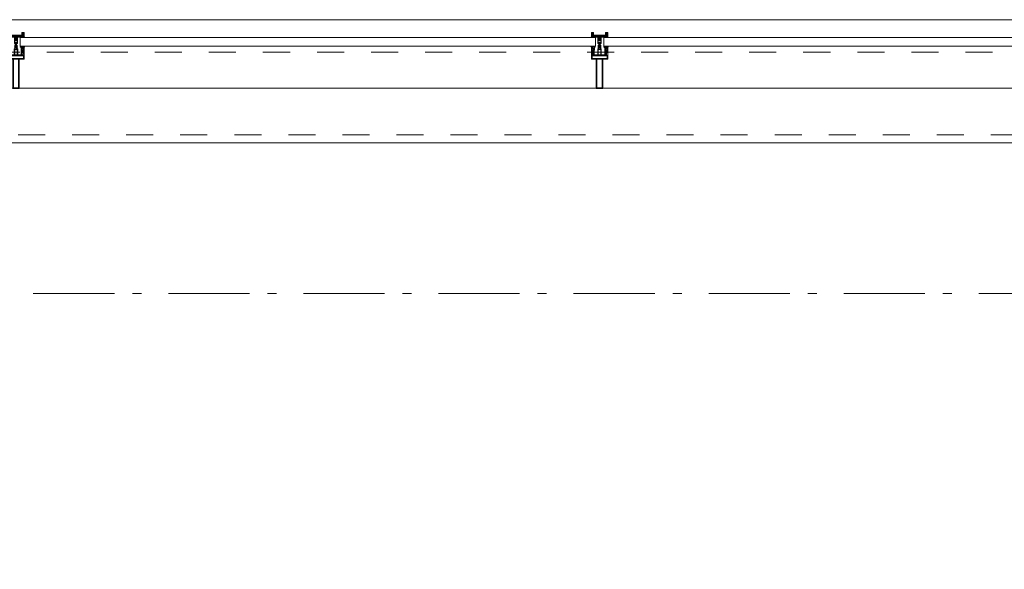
# Model space of a CAD drawing. Header units: millimetres. Extents: x -46954 to 169732, y -26853 to 94136.
# Tile 151 of 174: x 26864 to 29901, y 88316 to 90012. Entities that reach past the tile are written whole.
import ezdxf

# ---------------------------------------------------------------- set-up
doc = ezdxf.new("R2010")
doc.units = ezdxf.units.MM
doc.header["$LTSCALE"] = 400
doc.linetypes.add('STYLE_01', pattern=[0.416641, 0.208282, -0.208359])
doc.linetypes.add('STYLE_06', pattern=[1.041641, 0.625, -0.208282, 0.069427, -0.138931])
doc.layers.add('mat-glas', color=140, linetype='Continuous', lineweight=15)
doc.layers.add('None', color=7, linetype='Continuous', lineweight=9)
doc.styles.get("Standard").update_dxf_attribs({"font": 'arial.ttf'})

# ---------------------------------------------------------------- blocks, each defined once
blk = doc.blocks.new('*U478')
at = {"layer": 'None', "color": 8, "linetype": 'Continuous', "lineweight": 9, "flags": 128}
for points in [[(58396.9, -32735), (58381.1, -32735), (58381.1, -32733.1), (58381.1, -32686.9), (58381.1, -32685), (58396.9, -32685), (58396.9, -32687.9), (58392.3, -32687.9), (58392.3, -32687.4), (58390.9, -32687.4), (58390.9, -32687.9), (58389, -32687.9), (58388.7, -32688.1), (58384.6, -32688.1), (58384.6, -32688.1, 0.414214), (58382.9, -32689.8), (58382.9, -32689.8), (58382.9, -32689.9, 0.414214), (58384.6, -32691.6), (58388.7, -32691.6), (58389, -32691.8), (58390.9, -32691.8), (58390.9, -32692.3), (58392.3, -32692.3), (58392.3, -32691.8), (58396.9, -32691.8), (58396.9, -32693.7), (58384.1, -32693.7), (58384.1, -32693.7, 0.414214), (58382.9, -32694.9), (58382.9, -32694.9), (58382.9, -32703.4), (58382.9, -32703.5, 0.414214), (58384.1, -32704.7), (58401.1, -32704.7), (58401.1, -32706.1), (58403.9, -32706.1), (58404.3, -32705.7), (58404.7, -32706.1), (58405.3, -32706.1), (58405.7, -32705.7), (58406.1, -32706.1), (58406.7, -32706.1), (58407.1, -32705.7), (58408, -32706.1), (58412.9, -32706.1), (58412.9, -32707.8), (58402.1, -32707.8), (58402.1, -32707.8, 0.414214), (58399.9, -32710), (58399.9, -32710), (58399.9, -32710, 0.414214), (58402.1, -32712.2), (58412.9, -32712.2), (58412.9, -32713.9), (58408, -32713.9), (58407.1, -32714.3), (58406.7, -32713.9), (58406.1, -32713.9), (58405.7, -32714.3), (58405.3, -32713.9), (58404.7, -32713.9), (58404.3, -32714.3), (58403.9, -32713.9), (58401.1, -32713.9), (58401.1, -32715.3), (58384.1, -32715.3), (58384.1, -32715.3, 0.414214), (58382.9, -32716.5), (58382.9, -32716.6), (58382.9, -32725.1), (58382.9, -32725.1, 0.414214), (58384.1, -32726.3), (58396.9, -32726.3), (58396.9, -32728.2), (58392.3, -32728.2), (58392.3, -32727.7), (58390.9, -32727.7), (58390.9, -32728.2), (58389, -32728.2), (58388.7, -32728.4), (58384.6, -32728.4), (58384.6, -32728.4, 0.414214), (58382.9, -32730.1), (58382.9, -32730.2), (58382.9, -32730.2, 0.414214), (58384.6, -32731.9), (58388.7, -32731.9), (58389, -32732.1), (58390.9, -32732.1), (58390.9, -32732.6), (58392.3, -32732.6), (58392.3, -32732.1), (58396.9, -32732.1)], [(58409.1, -32695.2), (58409.1, -32695.2, -0.390793), (58407.8, -32696.7), (58407.8, -32696.7, -0.390793), (58406.1, -32695.6), (58406.1, -32695.6, 0.352623), (58404.1, -32694), (58397.4, -32694), (58397.4, -32694, -0.414214), (58397.1, -32693.7), (58397.1, -32692.4), (58397.2, -32691.9), (58397.2, -32691.9, 0.520293), (58397.1, -32691.6), (58394.4, -32691.6), (58394.3, -32691.8), (58392.3, -32691.8), (58392.3, -32691.8, 0.577863), (58392, -32691.8), (58392, -32691.9), (58392, -32691.9, -0.366605), (58391.7, -32692.2), (58391.7, -32692.2, -0.366605), (58391.4, -32692), (58391.4, -32692, 0.130834), (58390.4, -32690.7), (58390.4, -32690.7, -0.439074), (58390.4, -32689.3), (58390.4, -32689.3, 0.133252), (58391.4, -32688), (58391.4, -32688, -0.366605), (58391.7, -32687.8), (58391.7, -32687.8, -0.366605), (58392, -32688), (58392, -32688.1), (58392, -32688.1, 0.577455), (58392.3, -32688.2), (58394.3, -32688.2), (58394.4, -32688.3), (58397.1, -32688.3), (58397.1, -32688.3, 0.52048), (58397.2, -32688.1), (58397.1, -32687.6), (58397.1, -32685.3), (58397.1, -32685.3, -0.414214), (58397.4, -32685), (58405.2, -32685), (58405.2, -32685, 0.255976), (58406.8, -32684.1), (58406.8, -32684.1, -0.749676), (58409.1, -32684.7), (58409.1, -32688.8), (58409.1, -32688.8, -0.414214), (58407.1, -32690.8), (58407.1, -32690.8, 0.402808), (58406.6, -32691.3), (58406.6, -32691.3, 0.402808), (58407, -32691.8), (58407, -32691.8, -0.233259), (58407.4, -32692), (58407.9, -32695.4), (58407.9, -32695.4, 0.419014), (58408, -32695.5), (58408, -32695.5, 0.419014), (58408.1, -32695.4), (58408.1, -32694), (58408.1, -32694, -0.414214), (58408.6, -32693.5), (58408.6, -32693.5, -0.414214), (58409.1, -32694)], [(58392.1, -32689, 0.29188), (58391.6, -32689.2), (58391.2, -32689.7), (58391.2, -32689.7, 0.344328), (58391.2, -32690.3), (58391.6, -32690.8), (58391.6, -32690.8, 0.29188), (58392.1, -32691), (58393.8, -32690.6), (58393.8, -32690.6, 0.348796), (58394.3, -32690), (58394.3, -32690, 0.348796), (58393.8, -32689.4), (58392.1, -32689)], [(58400.1, -32687), (58400.1, -32687, 0.414214), (58399.3, -32687.9), (58399.3, -32687.9, 0.414214), (58400.1, -32688.7), (58403, -32688.7), (58403, -32688.7, 0.414214), (58403.9, -32687.9), (58403.9, -32687.9, 0.414214), (58403, -32687)], [(58403.9, -32691.2, 0.414214), (58403, -32690.3), (58400.1, -32690.3), (58400.1, -32690.3, 0.414214), (58399.3, -32691.2), (58399.3, -32691.2, 0.414214), (58400.1, -32692), (58403, -32692), (58403, -32692, 0.414214), (58403.9, -32691.2)], [(58406.1, -32689.2), (58406.1, -32689.2, 0.552342), (58407.3, -32689.8), (58407.3, -32689.8, 0.263556), (58408.3, -32688.1), (58408.3, -32684.6), (58408.3, -32684.6, 0.437017), (58407.9, -32684.3), (58407.9, -32684.3, 0.437017), (58407.7, -32684.7), (58407.7, -32684.7, -0.396568), (58406.4, -32686.3), (58406.4, -32686.3, 0.418874), (58405.8, -32686.8)], [(58409.1, -32724.8), (58409.1, -32724.8, 0.390793), (58407.8, -32723.3), (58407.8, -32723.3, 0.390793), (58406.1, -32724.4), (58406.1, -32724.4, -0.352623), (58404.1, -32726), (58397.4, -32726), (58397.4, -32726, 0.414214), (58397.1, -32726.3), (58397.1, -32727.6), (58397.2, -32728.1), (58397.2, -32728.1, -0.520293), (58397.1, -32728.4), (58394.4, -32728.4), (58394.3, -32728.2), (58392.3, -32728.2), (58392.3, -32728.2, -0.577863), (58392, -32728.2), (58392, -32728.1), (58392, -32728.1, 0.366605), (58391.7, -32727.8), (58391.7, -32727.8, 0.366605), (58391.4, -32728), (58391.4, -32728, -0.130834), (58390.4, -32729.3), (58390.4, -32729.3, 0.439074), (58390.4, -32730.7), (58390.4, -32730.7, -0.133252), (58391.4, -32732), (58391.4, -32732, 0.366605), (58391.7, -32732.2), (58391.7, -32732.2, 0.366605), (58392, -32732), (58392, -32731.9), (58392, -32731.9, -0.577455), (58392.3, -32731.8), (58394.3, -32731.8), (58394.4, -32731.7), (58397.1, -32731.7), (58397.1, -32731.7, -0.52048), (58397.2, -32731.9), (58397.1, -32732.4), (58397.1, -32734.7), (58397.1, -32734.7, 0.414214), (58397.4, -32735), (58405.2, -32735), (58405.2, -32735, -0.255976), (58406.8, -32735.9), (58406.8, -32735.9, 0.749676), (58409.1, -32735.3), (58409.1, -32731.2), (58409.1, -32731.2, 0.414214), (58407.1, -32729.2), (58407.1, -32729.2, -0.402808), (58406.6, -32728.7), (58406.6, -32728.7, -0.402808), (58407, -32728.2), (58407, -32728.2, 0.233259), (58407.4, -32728), (58407.9, -32724.6), (58407.9, -32724.6, -0.419014), (58408, -32724.5), (58408, -32724.5, -0.419014), (58408.1, -32724.6), (58408.1, -32726), (58408.1, -32726, 0.414214), (58408.6, -32726.5), (58408.6, -32726.5, 0.414214), (58409.1, -32726)], [(58392.1, -32731, -0.29188), (58391.6, -32730.8), (58391.2, -32730.3), (58391.2, -32730.3, -0.344328), (58391.2, -32729.7), (58391.6, -32729.2), (58391.6, -32729.2, -0.29188), (58392.1, -32729), (58393.8, -32729.4), (58393.8, -32729.4, -0.348796), (58394.3, -32730), (58394.3, -32730, -0.348796), (58393.8, -32730.6), (58392.1, -32731)], [(58403.9, -32728.8, -0.414214), (58403, -32729.7), (58400.1, -32729.7), (58400.1, -32729.7, -0.414214), (58399.3, -32728.8), (58399.3, -32728.8, -0.414214), (58400.1, -32728), (58403, -32728), (58403, -32728, -0.414214), (58403.9, -32728.8)], [(58400.1, -32733), (58400.1, -32733, -0.414214), (58399.3, -32732.1), (58399.3, -32732.1, -0.414214), (58400.1, -32731.3), (58403, -32731.3), (58403, -32731.3, -0.414214), (58403.9, -32732.1), (58403.9, -32732.1, -0.414214), (58403, -32733)], [(58406.1, -32730.8), (58406.1, -32730.8, -0.552342), (58407.3, -32730.2), (58407.3, -32730.2, -0.263556), (58408.3, -32731.9), (58408.3, -32735.4), (58408.3, -32735.4, -0.437017), (58407.9, -32735.7), (58407.9, -32735.7, -0.437017), (58407.7, -32735.3), (58407.7, -32735.3, 0.396568), (58406.4, -32733.7), (58406.4, -32733.7, -0.418874), (58405.8, -32733.2)]]:
    blk.add_lwpolyline(points, format="xyb", close=True, dxfattribs=at)
blk.add_lwpolyline([(58382.9, -32714), (58398.6, -32714), (58398.6, -32706), (58382.9, -32706)], close=True, dxfattribs=at)
blk = doc.blocks.new('*U479')
at = {"layer": 'None', "color": 7}
blk.add_blockref('*U478', (0, 0), dxfattribs=at)
blk = doc.blocks.new('*U480')
at = {"layer": 'None', "color": 8, "linetype": 'Continuous', "lineweight": 9, "flags": 128}
for points in [[(58279.1, -32700), (58279.1, -32720), (58369.1, -32720), (58369.1, -32735), (58381.1, -32735), (58381.1, -32685), (58369.1, -32685), (58369.1, -32700)], [(58281.1, -32702), (58369.1, -32702), (58369.1, -32718), (58281.1, -32718)], [(58371.1, -32718), (58371.1, -32702), (58371.1, -32687), (58379.1, -32687), (58379.1, -32733), (58371.1, -32733)]]:
    blk.add_lwpolyline(points, close=True, dxfattribs=at)
blk = doc.blocks.new('*U481')
at = {"layer": 'None', "color": 7}
for name in ['*U480', '*U479']:
    blk.add_blockref(name, (0, 0), dxfattribs=at)
blk = doc.blocks.new('*U482')
at = {"layer": 'None', "color": 8, "linetype": 'Continuous', "lineweight": 9}
for p, q in [((58439.2, -32686), (58443.2, -32687)), ((58439.2, -32708), (58439.2, -32686)), ((58442.2, -32689), (58441.2, -32690)), ((58441.2, -32690), (58441.2, -32730)), ((58448.2, -32689), (58442.2, -32689)), ((58443.2, -32687), (58444.2, -32686)), ((58444.2, -32686), (58446.2, -32687)), ((58446.2, -32687), (58447.2, -32688)), ((58447.2, -32688), (58449.2, -32688)), ((58449.2, -32689), (58448.2, -32689)), ((58449.2, -32688), (58449.2, -32689)), ((58437.2, -32710), (58438.2, -32708)), ((58438.2, -32711), (58437.2, -32710)), ((58438.2, -32708), (58439.2, -32708)), ((58439.2, -32711), (58438.2, -32711)), ((58439.2, -32733), (58439.2, -32711)), ((58443.2, -32732), (58439.2, -32733)), ((58441.2, -32730), (58442.2, -32730)), ((58442.2, -32730), (58448.2, -32730)), ((58444.2, -32733), (58443.2, -32732)), ((58446.2, -32732), (58444.2, -32733)), ((58447.2, -32732), (58446.2, -32732)), ((58449.2, -32731), (58447.2, -32732)), ((58448.2, -32730), (58449.2, -32730)), ((58449.2, -32730), (58449.2, -32731))]:
    blk.add_line(p, q, dxfattribs=at)
at = {"layer": 'None', "color": 8, "linetype": 'Continuous', "lineweight": 9, "flags": 128}
blk.add_lwpolyline([(58439.2, -32733), (58439.2, -32711), (58438.2, -32711), (58437.2, -32710), (58438.2, -32708), (58439.2, -32708), (58439.2, -32686), (58443.2, -32687), (58443.2, -32687), (58443.2, -32687), (58444.2, -32686), (58444.2, -32686), (58446.2, -32687), (58447.2, -32688), (58449.2, -32688), (58449.2, -32689), (58449.2, -32689), (58448.2, -32689), (58442.2, -32689), (58441.2, -32690), (58441.2, -32730), (58442.2, -32730), (58448.2, -32730), (58449.2, -32730), (58449.2, -32731), (58449.2, -32731), (58447.2, -32732), (58446.2, -32732), (58444.2, -32733), (58444.2, -32733), (58443.2, -32732), (58443.2, -32732), (58443.2, -32732)], close=True, dxfattribs=at)
at = {"layer": 'None', "color": 0, "flags": 1}
blk.add_attdef('GRUPPE', (58437.2, -32740.6), '', height=4.23, dxfattribs=at)
blk = doc.blocks.new('*U483')
at = {"layer": 'None', "color": 8, "linetype": 'Continuous', "lineweight": 9}
for p, q in [((58417.2, -32707), (58417.2, -32705)), ((58417.2, -32705), (58434.2, -32705)), ((58419.2, -32706), (58419.2, -32707)), ((58422.2, -32706), (58419.2, -32706)), ((58423.2, -32707), (58422.2, -32706)), ((58429.2, -32706), (58428.2, -32707)), ((58433.2, -32706), (58429.2, -32706)), ((58433.2, -32707), (58433.2, -32706)), ((58434.2, -32705), (58435.2, -32705)), ((58435.2, -32705), (58435.2, -32706)), ((58435.2, -32706), (58435.2, -32707)), ((58404.2, -32710), (58405.2, -32709)), ((58405.2, -32711), (58404.2, -32710)), ((58405.2, -32709), (58406.2, -32708)), ((58406.2, -32709), (58405.2, -32710)), ((58405.2, -32710), (58406.2, -32711)), ((58406.2, -32712), (58405.2, -32711)), ((58406.2, -32708), (58407.2, -32708)), ((58408.2, -32709), (58406.2, -32709)), ((58406.2, -32711), (58408.2, -32711)), ((58407.2, -32712), (58406.2, -32712)), ((58407.2, -32708), (58409.2, -32708)), ((58409.2, -32712), (58407.2, -32712)), ((58409.2, -32709), (58408.2, -32709)), ((58408.2, -32711), (58409.2, -32711)), ((58409.2, -32708), (58410.2, -32708)), ((58410.2, -32709), (58409.2, -32709)), ((58409.2, -32711), (58410.2, -32711)), ((58410.2, -32712), (58409.2, -32712)), ((58410.2, -32708), (58412.2, -32708)), ((58412.2, -32709), (58410.2, -32709)), ((58410.2, -32711), (58412.2, -32711)), ((58412.2, -32712), (58410.2, -32712)), ((58412.2, -32708), (58414.2, -32708)), ((58414.2, -32709), (58412.2, -32709)), ((58412.2, -32711), (58413.2, -32711)), ((58414.2, -32712), (58412.2, -32712)), ((58413.2, -32711), (58414.2, -32711)), ((58414.2, -32708), (58415.2, -32708)), ((58416.2, -32709), (58414.2, -32709)), ((58414.2, -32711), (58416.2, -32711)), ((58415.2, -32712), (58414.2, -32712)), ((58415.2, -32708), (58416.2, -32708)), ((58416.2, -32712), (58415.2, -32712)), ((58416.2, -32708), (58417.2, -32707)), ((58417.2, -32710), (58416.2, -32709)), ((58416.2, -32711), (58417.2, -32710)), ((58417.2, -32713), (58416.2, -32712)), ((58417.2, -32715), (58417.2, -32713)), ((58434.2, -32715), (58417.2, -32715)), ((58419.2, -32709), (58418.2, -32710)), ((58418.2, -32710), (58419.2, -32712)), ((58419.2, -32707), (58419.2, -32709)), ((58419.2, -32712), (58419.2, -32713)), ((58419.2, -32713), (58419.2, -32714)), ((58419.2, -32714), (58422.2, -32714)), ((58421.2, -32710), (58422.2, -32708)), ((58422.2, -32712), (58421.2, -32710)), ((58422.2, -32707), (58423.2, -32707)), ((58422.2, -32708), (58422.2, -32707)), ((58422.2, -32713), (58422.2, -32712)), ((58423.2, -32713), (58422.2, -32713)), ((58422.2, -32714), (58423.2, -32713)), ((58428.2, -32707), (58426.2, -32709)), ((58426.2, -32709), (58426.2, -32711)), ((58426.2, -32711), (58428.2, -32713)), ((58428.2, -32713), (58429.2, -32714)), ((58429.2, -32714), (58433.2, -32714)), ((58434.2, -32707), (58433.2, -32707)), ((58433.2, -32713), (58434.2, -32713)), ((58433.2, -32714), (58433.2, -32713)), ((58435.2, -32707), (58434.2, -32707)), ((58434.2, -32713), (58435.2, -32713)), ((58435.2, -32715), (58434.2, -32715)), ((58435.2, -32713), (58435.2, -32714)), ((58435.2, -32714), (58435.2, -32715))]:
    blk.add_line(p, q, dxfattribs=at)
at = {"layer": 'None', "color": 8, "linetype": 'Continuous', "lineweight": 9, "flags": 128}
for points in [[(58417.2, -32705), (58434.2, -32705), (58435.2, -32705), (58435.2, -32706), (58435.2, -32707), (58434.2, -32707), (58433.2, -32707), (58433.2, -32707), (58433.2, -32706), (58429.2, -32706), (58428.2, -32707), (58426.2, -32709), (58426.2, -32711), (58428.2, -32713), (58429.2, -32714), (58433.2, -32714), (58433.2, -32713), (58433.2, -32713), (58434.2, -32713), (58435.2, -32713), (58435.2, -32714), (58435.2, -32715), (58434.2, -32715), (58417.2, -32715), (58417.2, -32713), (58416.2, -32712), (58415.2, -32712), (58414.2, -32712), (58412.2, -32712), (58410.2, -32712), (58410.2, -32712), (58410.2, -32712), (58409.2, -32712), (58407.2, -32712), (58406.2, -32712), (58405.2, -32711), (58405.2, -32711), (58404.2, -32710), (58405.2, -32709), (58405.2, -32709), (58406.2, -32708), (58407.2, -32708), (58409.2, -32708), (58410.2, -32708), (58410.2, -32708), (58410.2, -32708), (58412.2, -32708), (58414.2, -32708), (58415.2, -32708), (58416.2, -32708), (58417.2, -32707)], [(58419.2, -32713), (58419.2, -32714), (58422.2, -32714), (58423.2, -32713), (58423.2, -32713), (58422.2, -32713), (58422.2, -32712), (58421.2, -32710), (58422.2, -32708), (58422.2, -32707), (58423.2, -32707), (58422.2, -32706), (58419.2, -32706), (58419.2, -32707), (58419.2, -32709), (58418.2, -32710), (58419.2, -32712)]]:
    blk.add_lwpolyline(points, close=True, dxfattribs=at)
blk.add_lwpolyline([(58416.2, -32711), (58417.2, -32710), (58416.2, -32709), (58414.2, -32709), (58414.2, -32709), (58412.2, -32709), (58410.2, -32709), (58409.2, -32709), (58409.2, -32709), (58408.2, -32709), (58408.2, -32709), (58406.2, -32709), (58405.2, -32710), (58406.2, -32711), (58408.2, -32711), (58408.2, -32711), (58409.2, -32711), (58409.2, -32711), (58410.2, -32711), (58412.2, -32711), (58413.2, -32711), (58413.2, -32711), (58414.2, -32711), (58414.2, -32711), (58416.2, -32711)], dxfattribs=at)
at = {"layer": 'None', "color": 0, "flags": 1}
blk.add_attdef('GRUPPE', (58404.2, -32722.6), '', height=4.23, dxfattribs=at)
blk = doc.blocks.new('*U484')
at = {"layer": 'None', "color": 8, "linetype": 'Continuous', "lineweight": 9}
for p, q in [((58431.2, -32706), (58431.2, -32707)), ((58432.2, -32707), (58431.2, -32706)), ((58436.2, -32683), (58436.2, -32685)), ((58437.2, -32683), (58436.2, -32683)), ((58436.2, -32685), (58437.2, -32686)), ((58437.2, -32687), (58436.2, -32688)), ((58436.2, -32688), (58437.2, -32689)), ((58437.2, -32689), (58436.2, -32690)), ((58436.2, -32690), (58437.2, -32691)), ((58437.2, -32691), (58436.2, -32692)), ((58436.2, -32692), (58436.2, -32693)), ((58436.2, -32693), (58437.2, -32693)), ((58436.2, -32694), (58436.2, -32695)), ((58437.2, -32694), (58436.2, -32694)), ((58436.2, -32695), (58437.2, -32695)), ((58436.2, -32696), (58436.2, -32697)), ((58437.2, -32696), (58436.2, -32696)), ((58436.2, -32697), (58437.2, -32699)), ((58437.2, -32684), (58437.2, -32683)), ((58438.2, -32685), (58437.2, -32684)), ((58437.2, -32686), (58437.2, -32687)), ((58437.2, -32693), (58437.2, -32694)), ((58437.2, -32695), (58437.2, -32696)), ((58437.2, -32699), (58437.2, -32705)), ((58437.2, -32705), (58437.2, -32707)), ((58439.2, -32685), (58438.2, -32685)), ((58439.2, -32708), (58439.2, -32685)), ((58431.2, -32707), (58428.2, -32709)), ((58428.2, -32709), (58428.2, -32710)), ((58428.2, -32710), (58428.2, -32711)), ((58428.2, -32711), (58431.2, -32713)), ((58429.2, -32710), (58430.2, -32709)), ((58430.2, -32711), (58429.2, -32710)), ((58430.2, -32709), (58434.2, -32709)), ((58434.2, -32711), (58430.2, -32711)), ((58431.2, -32714), (58432.2, -32713)), ((58431.2, -32713), (58431.2, -32714)), ((58432.2, -32708), (58432.2, -32707)), ((58434.2, -32708), (58432.2, -32708)), ((58432.2, -32712), (58434.2, -32712)), ((58432.2, -32713), (58432.2, -32712)), ((58436.2, -32707), (58434.2, -32708)), ((58434.2, -32709), (58435.2, -32710)), ((58435.2, -32710), (58434.2, -32711)), ((58434.2, -32712), (58436.2, -32713)), ((58437.2, -32707), (58436.2, -32707)), ((58436.2, -32713), (58437.2, -32713)), ((58437.2, -32721), (58436.2, -32723)), ((58436.2, -32723), (58436.2, -32724)), ((58436.2, -32724), (58437.2, -32724)), ((58436.2, -32725), (58436.2, -32726)), ((58437.2, -32725), (58436.2, -32725)), ((58436.2, -32726), (58437.2, -32726)), ((58436.2, -32727), (58436.2, -32728)), ((58437.2, -32727), (58436.2, -32727)), ((58436.2, -32728), (58437.2, -32729)), ((58437.2, -32729), (58436.2, -32730)), ((58436.2, -32730), (58437.2, -32731)), ((58437.2, -32731), (58436.2, -32732)), ((58436.2, -32732), (58437.2, -32733)), ((58437.2, -32733), (58436.2, -32735)), ((58436.2, -32735), (58436.2, -32737)), ((58436.2, -32737), (58437.2, -32737)), ((58437.2, -32710), (58438.2, -32709)), ((58438.2, -32711), (58437.2, -32710)), ((58437.2, -32713), (58437.2, -32715)), ((58437.2, -32715), (58437.2, -32721)), ((58437.2, -32724), (58437.2, -32725)), ((58437.2, -32726), (58437.2, -32727)), ((58437.2, -32736), (58439.2, -32735)), ((58437.2, -32737), (58437.2, -32736)), ((58438.2, -32709), (58439.2, -32708)), ((58439.2, -32712), (58438.2, -32711)), ((58439.2, -32735), (58439.2, -32712))]:
    blk.add_line(p, q, dxfattribs=at)
at = {"layer": 'None', "color": 8, "linetype": 'Continuous', "lineweight": 9, "flags": 128}
blk.add_lwpolyline([(58439.2, -32685), (58438.2, -32685), (58437.2, -32684), (58437.2, -32683), (58436.2, -32683), (58436.2, -32683), (58436.2, -32683), (58436.2, -32683), (58436.2, -32683), (58436.2, -32683), (58436.2, -32685), (58437.2, -32686), (58437.2, -32687), (58436.2, -32688), (58436.2, -32688), (58436.2, -32688), (58436.2, -32688), (58436.2, -32688), (58437.2, -32689), (58437.2, -32689), (58437.2, -32689), (58437.2, -32689), (58437.2, -32689), (58436.2, -32690), (58436.2, -32690), (58436.2, -32690), (58436.2, -32690), (58436.2, -32690), (58437.2, -32691), (58437.2, -32691), (58437.2, -32691), (58437.2, -32691), (58436.2, -32692), (58436.2, -32692), (58436.2, -32692), (58436.2, -32692), (58436.2, -32693), (58437.2, -32693), (58437.2, -32693), (58437.2, -32694), (58437.2, -32694), (58436.2, -32694), (58436.2, -32694), (58436.2, -32694), (58436.2, -32695), (58436.2, -32695), (58437.2, -32695), (58437.2, -32695), (58437.2, -32696), (58437.2, -32696), (58437.2, -32696), (58436.2, -32696), (58436.2, -32696), (58436.2, -32697), (58436.2, -32697), (58436.2, -32697), (58436.2, -32697), (58437.2, -32699), (58437.2, -32705), (58437.2, -32707), (58436.2, -32707), (58434.2, -32708), (58432.2, -32708), (58432.2, -32708), (58432.2, -32708), (58432.2, -32707), (58432.2, -32707), (58431.2, -32706), (58431.2, -32707), (58428.2, -32709), (58428.2, -32710), (58428.2, -32711), (58431.2, -32713), (58431.2, -32714), (58432.2, -32713), (58432.2, -32713), (58432.2, -32712), (58432.2, -32712), (58432.2, -32712), (58434.2, -32712), (58436.2, -32713), (58437.2, -32713), (58437.2, -32715), (58437.2, -32721), (58436.2, -32723), (58436.2, -32723), (58436.2, -32723), (58436.2, -32723), (58436.2, -32724), (58436.2, -32724), (58437.2, -32724), (58437.2, -32724), (58437.2, -32724), (58437.2, -32725), (58436.2, -32725), (58436.2, -32725), (58436.2, -32726), (58436.2, -32726), (58436.2, -32726), (58437.2, -32726), (58437.2, -32726), (58437.2, -32727), (58437.2, -32727), (58436.2, -32727), (58436.2, -32728), (58436.2, -32728), (58436.2, -32728), (58436.2, -32728), (58437.2, -32729), (58437.2, -32729), (58437.2, -32729), (58437.2, -32729), (58437.2, -32729), (58436.2, -32730), (58436.2, -32730), (58436.2, -32730), (58436.2, -32730), (58436.2, -32730), (58437.2, -32731), (58437.2, -32731), (58437.2, -32731), (58437.2, -32731), (58437.2, -32731), (58436.2, -32732), (58436.2, -32732), (58436.2, -32732), (58436.2, -32732), (58436.2, -32732), (58437.2, -32733), (58437.2, -32733), (58436.2, -32735), (58436.2, -32737), (58436.2, -32737), (58436.2, -32737), (58436.2, -32737), (58436.2, -32737), (58436.2, -32737), (58437.2, -32737), (58437.2, -32736), (58439.2, -32735), (58439.2, -32712), (58439.2, -32712), (58438.2, -32711), (58437.2, -32710), (58438.2, -32709), (58439.2, -32708), (58439.2, -32708), (58439.2, -32685)], dxfattribs=at)
blk.add_lwpolyline([(58430.2, -32711), (58429.2, -32710), (58430.2, -32709), (58434.2, -32709), (58435.2, -32710), (58434.2, -32711)], close=True, dxfattribs=at)
at = {"layer": 'None', "color": 0, "flags": 1}
blk.add_attdef('GRUPPE', (58428.2, -32744.6), '', height=4.23, dxfattribs=at)
blk = doc.blocks.new('*U485')
at = {"layer": 'None', "color": 8, "linetype": 'Continuous', "lineweight": 9}
for p, q in [((58451.2, -32685), (58439.2, -32685)), ((58439.2, -32685), (58439.2, -32686)), ((58439.2, -32686), (58443.2, -32687)), ((58442.2, -32690), (58442.2, -32729)), ((58450.2, -32690), (58442.2, -32690)), ((58443.2, -32687), (58444.2, -32686)), ((58443.2, -32691), (58451.2, -32691)), ((58443.2, -32728), (58443.2, -32691)), ((58444.2, -32686), (58450.2, -32686)), ((58450.2, -32686), (58450.2, -32690)), ((58451.2, -32691), (58451.2, -32685)), ((58443.2, -32733), (58439.2, -32734)), ((58439.2, -32734), (58439.2, -32735)), ((58439.2, -32735), (58451.2, -32735)), ((58442.2, -32729), (58450.2, -32729)), ((58451.2, -32728), (58443.2, -32728)), ((58443.2, -32734), (58443.2, -32733)), ((58450.2, -32734), (58443.2, -32734)), ((58450.2, -32729), (58450.2, -32734)), ((58451.2, -32735), (58451.2, -32728))]:
    blk.add_line(p, q, dxfattribs=at)
blk.add_lwpolyline([(58439.2, -32685), (58439.2, -32686), (58443.2, -32687), (58444.2, -32686), (58450.2, -32686), (58450.2, -32690), (58442.2, -32690), (58442.2, -32729), (58450.2, -32729), (58450.2, -32734), (58443.2, -32734), (58443.2, -32733), (58439.2, -32734), (58439.2, -32735), (58451.2, -32735), (58451.2, -32728), (58443.2, -32728), (58443.2, -32691), (58451.2, -32691), (58451.2, -32685)], close=True, dxfattribs=at)
at = {"layer": 'None', "color": 3}
for name in ['*U483', '*U484', '*U482']:
    blk.add_blockref(name, (0, 0), dxfattribs=at)
blk = doc.blocks.new('*U486')
at = {"layer": 'None', "color": 7}
for name in ['*U481', '*U485']:
    blk.add_blockref(name, (0, 0), dxfattribs=at)
blk = doc.blocks.new('*U487')
at = {"layer": 'None', "color": 8, "linetype": 'Continuous', "lineweight": 9, "flags": 128}
for points in [[(58409.1, -30895.2), (58409.1, -30895.2, -0.390793), (58407.8, -30896.7), (58407.8, -30896.7, -0.390793), (58406.1, -30895.6), (58406.1, -30895.6, 0.352623), (58404.1, -30894), (58397.4, -30894), (58397.4, -30894, -0.414214), (58397.1, -30893.7), (58397.1, -30892.4), (58397.2, -30891.9), (58397.2, -30891.9, 0.520293), (58397.1, -30891.6), (58394.4, -30891.6), (58394.3, -30891.8), (58392.3, -30891.8), (58392.3, -30891.8, 0.577863), (58392, -30891.8), (58392, -30891.9), (58392, -30891.9, -0.366605), (58391.7, -30892.2), (58391.7, -30892.2, -0.366605), (58391.4, -30892), (58391.4, -30892, 0.130834), (58390.4, -30890.7), (58390.4, -30890.7, -0.439074), (58390.4, -30889.3), (58390.4, -30889.3, 0.133252), (58391.4, -30888), (58391.4, -30888, -0.366605), (58391.7, -30887.8), (58391.7, -30887.8, -0.366605), (58392, -30888), (58392, -30888.1), (58392, -30888.1, 0.577455), (58392.3, -30888.2), (58394.3, -30888.2), (58394.4, -30888.3), (58397.1, -30888.3), (58397.1, -30888.3, 0.52048), (58397.2, -30888.1), (58397.1, -30887.6), (58397.1, -30885.3), (58397.1, -30885.3, -0.414214), (58397.4, -30885), (58405.2, -30885), (58405.2, -30885, 0.255976), (58406.8, -30884.1), (58406.8, -30884.1, -0.749676), (58409.1, -30884.7), (58409.1, -30888.8), (58409.1, -30888.8, -0.414214), (58407.1, -30890.8), (58407.1, -30890.8, 0.402808), (58406.6, -30891.3), (58406.6, -30891.3, 0.402808), (58407, -30891.8), (58407, -30891.8, -0.233259), (58407.4, -30892), (58407.9, -30895.4), (58407.9, -30895.4, 0.419014), (58408, -30895.5), (58408, -30895.5, 0.419014), (58408.1, -30895.4), (58408.1, -30894), (58408.1, -30894, -0.414214), (58408.6, -30893.5), (58408.6, -30893.5, -0.414214), (58409.1, -30894)], [(58406.1, -30889.2), (58406.1, -30889.2, 0.552342), (58407.3, -30889.8), (58407.3, -30889.8, 0.263556), (58408.3, -30888.1), (58408.3, -30884.6), (58408.3, -30884.6, 0.437017), (58407.9, -30884.3), (58407.9, -30884.3, 0.437017), (58407.7, -30884.7), (58407.7, -30884.7, -0.396568), (58406.4, -30886.3), (58406.4, -30886.3, 0.418874), (58405.8, -30886.8)], [(58396.9, -30935), (58381.1, -30935), (58381.1, -30933.1), (58381.1, -30886.9), (58381.1, -30885), (58396.9, -30885), (58396.9, -30887.9), (58392.3, -30887.9), (58392.3, -30887.4), (58390.9, -30887.4), (58390.9, -30887.9), (58389, -30887.9), (58388.7, -30888.1), (58384.6, -30888.1), (58384.6, -30888.1, 0.414214), (58382.9, -30889.8), (58382.9, -30889.8), (58382.9, -30889.9, 0.414214), (58384.6, -30891.6), (58388.7, -30891.6), (58389, -30891.8), (58390.9, -30891.8), (58390.9, -30892.3), (58392.3, -30892.3), (58392.3, -30891.8), (58396.9, -30891.8), (58396.9, -30893.7), (58384.1, -30893.7), (58384.1, -30893.7, 0.414214), (58382.9, -30894.9), (58382.9, -30894.9), (58382.9, -30903.4), (58382.9, -30903.5, 0.414214), (58384.1, -30904.7), (58401.1, -30904.7), (58401.1, -30906.1), (58403.9, -30906.1), (58404.3, -30905.7), (58404.7, -30906.1), (58405.3, -30906.1), (58405.7, -30905.7), (58406.1, -30906.1), (58406.7, -30906.1), (58407.1, -30905.7), (58408, -30906.1), (58412.9, -30906.1), (58412.9, -30907.8), (58402.1, -30907.8), (58402.1, -30907.8, 0.414214), (58399.9, -30910), (58399.9, -30910), (58399.9, -30910, 0.414214), (58402.1, -30912.2), (58412.9, -30912.2), (58412.9, -30913.9), (58408, -30913.9), (58407.1, -30914.3), (58406.7, -30913.9), (58406.1, -30913.9), (58405.7, -30914.3), (58405.3, -30913.9), (58404.7, -30913.9), (58404.3, -30914.3), (58403.9, -30913.9), (58401.1, -30913.9), (58401.1, -30915.3), (58384.1, -30915.3), (58384.1, -30915.3, 0.414214), (58382.9, -30916.5), (58382.9, -30916.6), (58382.9, -30925.1), (58382.9, -30925.1, 0.414214), (58384.1, -30926.3), (58396.9, -30926.3), (58396.9, -30928.2), (58392.3, -30928.2), (58392.3, -30927.7), (58390.9, -30927.7), (58390.9, -30928.2), (58389, -30928.2), (58388.7, -30928.4), (58384.6, -30928.4), (58384.6, -30928.4, 0.414214), (58382.9, -30930.1), (58382.9, -30930.2), (58382.9, -30930.2, 0.414214), (58384.6, -30931.9), (58388.7, -30931.9), (58389, -30932.1), (58390.9, -30932.1), (58390.9, -30932.6), (58392.3, -30932.6), (58392.3, -30932.1), (58396.9, -30932.1)], [(58392.1, -30889, 0.29188), (58391.6, -30889.2), (58391.2, -30889.7), (58391.2, -30889.7, 0.344328), (58391.2, -30890.3), (58391.6, -30890.8), (58391.6, -30890.8, 0.29188), (58392.1, -30891), (58393.8, -30890.6), (58393.8, -30890.6, 0.348796), (58394.3, -30890), (58394.3, -30890, 0.348796), (58393.8, -30889.4), (58392.1, -30889)], [(58400.1, -30887), (58400.1, -30887, 0.414214), (58399.3, -30887.9), (58399.3, -30887.9, 0.414214), (58400.1, -30888.7), (58403, -30888.7), (58403, -30888.7, 0.414214), (58403.9, -30887.9), (58403.9, -30887.9, 0.414214), (58403, -30887)], [(58403.9, -30891.2, 0.414214), (58403, -30890.3), (58400.1, -30890.3), (58400.1, -30890.3, 0.414214), (58399.3, -30891.2), (58399.3, -30891.2, 0.414214), (58400.1, -30892), (58403, -30892), (58403, -30892, 0.414214), (58403.9, -30891.2)], [(58409.1, -30924.8), (58409.1, -30924.8, 0.390793), (58407.8, -30923.3), (58407.8, -30923.3, 0.390793), (58406.1, -30924.4), (58406.1, -30924.4, -0.352623), (58404.1, -30926), (58397.4, -30926), (58397.4, -30926, 0.414214), (58397.1, -30926.3), (58397.1, -30927.6), (58397.2, -30928.1), (58397.2, -30928.1, -0.520293), (58397.1, -30928.4), (58394.4, -30928.4), (58394.3, -30928.2), (58392.3, -30928.2), (58392.3, -30928.2, -0.577863), (58392, -30928.2), (58392, -30928.1), (58392, -30928.1, 0.366605), (58391.7, -30927.8), (58391.7, -30927.8, 0.366605), (58391.4, -30928), (58391.4, -30928, -0.130834), (58390.4, -30929.3), (58390.4, -30929.3, 0.439074), (58390.4, -30930.7), (58390.4, -30930.7, -0.133252), (58391.4, -30932), (58391.4, -30932, 0.366605), (58391.7, -30932.2), (58391.7, -30932.2, 0.366605), (58392, -30932), (58392, -30931.9), (58392, -30931.9, -0.577455), (58392.3, -30931.8), (58394.3, -30931.8), (58394.4, -30931.7), (58397.1, -30931.7), (58397.1, -30931.7, -0.52048), (58397.2, -30931.9), (58397.1, -30932.4), (58397.1, -30934.7), (58397.1, -30934.7, 0.414214), (58397.4, -30935), (58405.2, -30935), (58405.2, -30935, -0.255976), (58406.8, -30935.9), (58406.8, -30935.9, 0.749676), (58409.1, -30935.3), (58409.1, -30931.2), (58409.1, -30931.2, 0.414214), (58407.1, -30929.2), (58407.1, -30929.2, -0.402808), (58406.6, -30928.7), (58406.6, -30928.7, -0.402808), (58407, -30928.2), (58407, -30928.2, 0.233259), (58407.4, -30928), (58407.9, -30924.6), (58407.9, -30924.6, -0.419014), (58408, -30924.5), (58408, -30924.5, -0.419014), (58408.1, -30924.6), (58408.1, -30926), (58408.1, -30926, 0.414214), (58408.6, -30926.5), (58408.6, -30926.5, 0.414214), (58409.1, -30926)], [(58392.1, -30931, -0.29188), (58391.6, -30930.8), (58391.2, -30930.3), (58391.2, -30930.3, -0.344328), (58391.2, -30929.7), (58391.6, -30929.2), (58391.6, -30929.2, -0.29188), (58392.1, -30929), (58393.8, -30929.4), (58393.8, -30929.4, -0.348796), (58394.3, -30930), (58394.3, -30930, -0.348796), (58393.8, -30930.6), (58392.1, -30931)], [(58403.9, -30928.8, -0.414214), (58403, -30929.7), (58400.1, -30929.7), (58400.1, -30929.7, -0.414214), (58399.3, -30928.8), (58399.3, -30928.8, -0.414214), (58400.1, -30928), (58403, -30928), (58403, -30928, -0.414214), (58403.9, -30928.8)], [(58400.1, -30933), (58400.1, -30933, -0.414214), (58399.3, -30932.1), (58399.3, -30932.1, -0.414214), (58400.1, -30931.3), (58403, -30931.3), (58403, -30931.3, -0.414214), (58403.9, -30932.1), (58403.9, -30932.1, -0.414214), (58403, -30933)], [(58406.1, -30930.8), (58406.1, -30930.8, -0.552342), (58407.3, -30930.2), (58407.3, -30930.2, -0.263556), (58408.3, -30931.9), (58408.3, -30935.4), (58408.3, -30935.4, -0.437017), (58407.9, -30935.7), (58407.9, -30935.7, -0.437017), (58407.7, -30935.3), (58407.7, -30935.3, 0.396568), (58406.4, -30933.7), (58406.4, -30933.7, -0.418874), (58405.8, -30933.2)]]:
    blk.add_lwpolyline(points, format="xyb", close=True, dxfattribs=at)
blk.add_lwpolyline([(58382.9, -30914), (58398.6, -30914), (58398.6, -30906), (58382.9, -30906)], close=True, dxfattribs=at)
blk = doc.blocks.new('*U488')
at = {"layer": 'None', "color": 7}
blk.add_blockref('*U487', (0, 0), dxfattribs=at)
blk = doc.blocks.new('*U489')
at = {"layer": 'None', "color": 8, "linetype": 'Continuous', "lineweight": 9, "flags": 128}
for points in [[(58279.1, -30900), (58279.1, -30920), (58369.1, -30920), (58369.1, -30935), (58381.1, -30935), (58381.1, -30885), (58369.1, -30885), (58369.1, -30900)], [(58281.1, -30902), (58369.1, -30902), (58369.1, -30918), (58281.1, -30918)], [(58371.1, -30918), (58371.1, -30902), (58371.1, -30887), (58379.1, -30887), (58379.1, -30933), (58371.1, -30933)]]:
    blk.add_lwpolyline(points, close=True, dxfattribs=at)
blk = doc.blocks.new('*U490')
at = {"layer": 'None', "color": 7}
for name in ['*U488', '*U489']:
    blk.add_blockref(name, (0, 0), dxfattribs=at)
blk = doc.blocks.new('*U491')
at = {"layer": 'None', "color": 8, "linetype": 'Continuous', "lineweight": 9}
for p, q in [((58437.2, -30910), (58438.2, -30908)), ((58438.2, -30911), (58437.2, -30910)), ((58438.2, -30908), (58439.2, -30908)), ((58439.2, -30911), (58438.2, -30911)), ((58439.2, -30886), (58443.2, -30887)), ((58439.2, -30908), (58439.2, -30886)), ((58439.2, -30933), (58439.2, -30911)), ((58442.2, -30889), (58441.2, -30890)), ((58441.2, -30890), (58441.2, -30930)), ((58448.2, -30889), (58442.2, -30889)), ((58443.2, -30887), (58444.2, -30886)), ((58444.2, -30886), (58446.2, -30887)), ((58446.2, -30887), (58447.2, -30888)), ((58447.2, -30888), (58449.2, -30888)), ((58449.2, -30889), (58448.2, -30889)), ((58449.2, -30888), (58449.2, -30889)), ((58443.2, -30932), (58439.2, -30933)), ((58441.2, -30930), (58442.2, -30930)), ((58442.2, -30930), (58448.2, -30930)), ((58444.2, -30933), (58443.2, -30932)), ((58446.2, -30932), (58444.2, -30933)), ((58447.2, -30932), (58446.2, -30932)), ((58449.2, -30931), (58447.2, -30932)), ((58448.2, -30930), (58449.2, -30930)), ((58449.2, -30930), (58449.2, -30931))]:
    blk.add_line(p, q, dxfattribs=at)
at = {"layer": 'None', "color": 8, "linetype": 'Continuous', "lineweight": 9, "flags": 128}
blk.add_lwpolyline([(58439.2, -30933), (58439.2, -30911), (58438.2, -30911), (58437.2, -30910), (58438.2, -30908), (58439.2, -30908), (58439.2, -30886), (58443.2, -30887), (58443.2, -30887), (58443.2, -30887), (58444.2, -30886), (58444.2, -30886), (58446.2, -30887), (58447.2, -30888), (58449.2, -30888), (58449.2, -30889), (58449.2, -30889), (58448.2, -30889), (58442.2, -30889), (58441.2, -30890), (58441.2, -30930), (58442.2, -30930), (58448.2, -30930), (58449.2, -30930), (58449.2, -30931), (58449.2, -30931), (58447.2, -30932), (58446.2, -30932), (58444.2, -30933), (58444.2, -30933), (58443.2, -30932), (58443.2, -30932), (58443.2, -30932)], close=True, dxfattribs=at)
at = {"layer": 'None', "color": 0, "flags": 1}
blk.add_attdef('GRUPPE', (58437.2, -30940.6), '', height=4.23, dxfattribs=at)
blk = doc.blocks.new('*U492')
at = {"layer": 'None', "color": 8, "linetype": 'Continuous', "lineweight": 9}
for p, q in [((58404.2, -30910), (58405.2, -30909)), ((58405.2, -30911), (58404.2, -30910)), ((58405.2, -30909), (58406.2, -30908)), ((58406.2, -30909), (58405.2, -30910)), ((58405.2, -30910), (58406.2, -30911)), ((58406.2, -30912), (58405.2, -30911)), ((58406.2, -30908), (58407.2, -30908)), ((58408.2, -30909), (58406.2, -30909)), ((58406.2, -30911), (58408.2, -30911)), ((58407.2, -30912), (58406.2, -30912)), ((58407.2, -30908), (58409.2, -30908)), ((58409.2, -30912), (58407.2, -30912)), ((58409.2, -30909), (58408.2, -30909)), ((58408.2, -30911), (58409.2, -30911)), ((58409.2, -30908), (58410.2, -30908)), ((58410.2, -30909), (58409.2, -30909)), ((58409.2, -30911), (58410.2, -30911)), ((58410.2, -30912), (58409.2, -30912)), ((58410.2, -30908), (58412.2, -30908)), ((58412.2, -30909), (58410.2, -30909)), ((58410.2, -30911), (58412.2, -30911)), ((58412.2, -30912), (58410.2, -30912)), ((58412.2, -30908), (58414.2, -30908)), ((58414.2, -30909), (58412.2, -30909)), ((58412.2, -30911), (58413.2, -30911)), ((58414.2, -30912), (58412.2, -30912)), ((58413.2, -30911), (58414.2, -30911)), ((58414.2, -30908), (58415.2, -30908)), ((58416.2, -30909), (58414.2, -30909)), ((58414.2, -30911), (58416.2, -30911)), ((58415.2, -30912), (58414.2, -30912)), ((58415.2, -30908), (58416.2, -30908)), ((58416.2, -30912), (58415.2, -30912)), ((58416.2, -30908), (58417.2, -30907)), ((58417.2, -30910), (58416.2, -30909)), ((58416.2, -30911), (58417.2, -30910)), ((58417.2, -30913), (58416.2, -30912)), ((58417.2, -30907), (58417.2, -30905)), ((58417.2, -30905), (58434.2, -30905)), ((58417.2, -30915), (58417.2, -30913)), ((58434.2, -30915), (58417.2, -30915)), ((58419.2, -30909), (58418.2, -30910)), ((58418.2, -30910), (58419.2, -30912)), ((58419.2, -30906), (58419.2, -30907)), ((58422.2, -30906), (58419.2, -30906)), ((58419.2, -30907), (58419.2, -30909)), ((58419.2, -30912), (58419.2, -30913)), ((58419.2, -30913), (58419.2, -30914)), ((58419.2, -30914), (58422.2, -30914)), ((58421.2, -30910), (58422.2, -30908)), ((58422.2, -30912), (58421.2, -30910)), ((58423.2, -30907), (58422.2, -30906)), ((58422.2, -30907), (58423.2, -30907)), ((58422.2, -30908), (58422.2, -30907)), ((58422.2, -30913), (58422.2, -30912)), ((58423.2, -30913), (58422.2, -30913)), ((58422.2, -30914), (58423.2, -30913)), ((58428.2, -30907), (58426.2, -30909)), ((58426.2, -30909), (58426.2, -30911)), ((58426.2, -30911), (58428.2, -30913)), ((58429.2, -30906), (58428.2, -30907)), ((58428.2, -30913), (58429.2, -30914)), ((58433.2, -30906), (58429.2, -30906)), ((58429.2, -30914), (58433.2, -30914)), ((58433.2, -30907), (58433.2, -30906)), ((58434.2, -30907), (58433.2, -30907)), ((58433.2, -30913), (58434.2, -30913)), ((58433.2, -30914), (58433.2, -30913)), ((58434.2, -30905), (58435.2, -30905)), ((58435.2, -30907), (58434.2, -30907)), ((58434.2, -30913), (58435.2, -30913)), ((58435.2, -30915), (58434.2, -30915)), ((58435.2, -30905), (58435.2, -30906)), ((58435.2, -30906), (58435.2, -30907)), ((58435.2, -30913), (58435.2, -30914)), ((58435.2, -30914), (58435.2, -30915))]:
    blk.add_line(p, q, dxfattribs=at)
at = {"layer": 'None', "color": 8, "linetype": 'Continuous', "lineweight": 9, "flags": 128}
for points in [[(58417.2, -30905), (58434.2, -30905), (58435.2, -30905), (58435.2, -30906), (58435.2, -30907), (58434.2, -30907), (58433.2, -30907), (58433.2, -30907), (58433.2, -30906), (58429.2, -30906), (58428.2, -30907), (58426.2, -30909), (58426.2, -30911), (58428.2, -30913), (58429.2, -30914), (58433.2, -30914), (58433.2, -30913), (58433.2, -30913), (58434.2, -30913), (58435.2, -30913), (58435.2, -30914), (58435.2, -30915), (58434.2, -30915), (58417.2, -30915), (58417.2, -30913), (58416.2, -30912), (58415.2, -30912), (58414.2, -30912), (58412.2, -30912), (58410.2, -30912), (58410.2, -30912), (58410.2, -30912), (58409.2, -30912), (58407.2, -30912), (58406.2, -30912), (58405.2, -30911), (58405.2, -30911), (58404.2, -30910), (58405.2, -30909), (58405.2, -30909), (58406.2, -30908), (58407.2, -30908), (58409.2, -30908), (58410.2, -30908), (58410.2, -30908), (58410.2, -30908), (58412.2, -30908), (58414.2, -30908), (58415.2, -30908), (58416.2, -30908), (58417.2, -30907)], [(58419.2, -30913), (58419.2, -30914), (58422.2, -30914), (58423.2, -30913), (58423.2, -30913), (58422.2, -30913), (58422.2, -30912), (58421.2, -30910), (58422.2, -30908), (58422.2, -30907), (58423.2, -30907), (58422.2, -30906), (58419.2, -30906), (58419.2, -30907), (58419.2, -30909), (58418.2, -30910), (58419.2, -30912)]]:
    blk.add_lwpolyline(points, close=True, dxfattribs=at)
blk.add_lwpolyline([(58416.2, -30911), (58417.2, -30910), (58416.2, -30909), (58414.2, -30909), (58414.2, -30909), (58412.2, -30909), (58410.2, -30909), (58409.2, -30909), (58409.2, -30909), (58408.2, -30909), (58408.2, -30909), (58406.2, -30909), (58405.2, -30910), (58406.2, -30911), (58408.2, -30911), (58408.2, -30911), (58409.2, -30911), (58409.2, -30911), (58410.2, -30911), (58412.2, -30911), (58413.2, -30911), (58413.2, -30911), (58414.2, -30911), (58414.2, -30911), (58416.2, -30911)], dxfattribs=at)
at = {"layer": 'None', "color": 0, "flags": 1}
blk.add_attdef('GRUPPE', (58404.2, -30922.6), '', height=4.23, dxfattribs=at)
blk = doc.blocks.new('*U493')
at = {"layer": 'None', "color": 8, "linetype": 'Continuous', "lineweight": 9}
for p, q in [((58436.2, -30883), (58436.2, -30885)), ((58437.2, -30883), (58436.2, -30883)), ((58437.2, -30884), (58437.2, -30883)), ((58438.2, -30885), (58437.2, -30884)), ((58431.2, -30907), (58428.2, -30909)), ((58428.2, -30909), (58428.2, -30910)), ((58428.2, -30910), (58428.2, -30911)), ((58428.2, -30911), (58431.2, -30913)), ((58429.2, -30910), (58430.2, -30909)), ((58430.2, -30911), (58429.2, -30910)), ((58430.2, -30909), (58434.2, -30909)), ((58434.2, -30911), (58430.2, -30911)), ((58431.2, -30906), (58431.2, -30907)), ((58432.2, -30907), (58431.2, -30906)), ((58431.2, -30914), (58432.2, -30913)), ((58431.2, -30913), (58431.2, -30914)), ((58432.2, -30908), (58432.2, -30907)), ((58434.2, -30908), (58432.2, -30908)), ((58432.2, -30912), (58434.2, -30912)), ((58432.2, -30913), (58432.2, -30912)), ((58436.2, -30907), (58434.2, -30908)), ((58434.2, -30909), (58435.2, -30910)), ((58435.2, -30910), (58434.2, -30911)), ((58434.2, -30912), (58436.2, -30913)), ((58436.2, -30885), (58437.2, -30886)), ((58437.2, -30887), (58436.2, -30888)), ((58436.2, -30888), (58437.2, -30889)), ((58437.2, -30889), (58436.2, -30890)), ((58436.2, -30890), (58437.2, -30891)), ((58437.2, -30891), (58436.2, -30892)), ((58436.2, -30892), (58436.2, -30893)), ((58436.2, -30893), (58437.2, -30893)), ((58436.2, -30894), (58436.2, -30895)), ((58437.2, -30894), (58436.2, -30894)), ((58436.2, -30895), (58437.2, -30895)), ((58436.2, -30896), (58436.2, -30897)), ((58437.2, -30896), (58436.2, -30896)), ((58436.2, -30897), (58437.2, -30899)), ((58437.2, -30907), (58436.2, -30907)), ((58436.2, -30913), (58437.2, -30913)), ((58437.2, -30886), (58437.2, -30887)), ((58437.2, -30893), (58437.2, -30894)), ((58437.2, -30895), (58437.2, -30896)), ((58437.2, -30899), (58437.2, -30905)), ((58437.2, -30905), (58437.2, -30907)), ((58437.2, -30910), (58438.2, -30909)), ((58438.2, -30911), (58437.2, -30910)), ((58437.2, -30913), (58437.2, -30915)), ((58437.2, -30915), (58437.2, -30921)), ((58439.2, -30885), (58438.2, -30885)), ((58438.2, -30909), (58439.2, -30908)), ((58439.2, -30912), (58438.2, -30911)), ((58439.2, -30908), (58439.2, -30885)), ((58439.2, -30935), (58439.2, -30912)), ((58437.2, -30921), (58436.2, -30923)), ((58436.2, -30923), (58436.2, -30924)), ((58436.2, -30924), (58437.2, -30924)), ((58436.2, -30925), (58436.2, -30926)), ((58437.2, -30925), (58436.2, -30925)), ((58436.2, -30926), (58437.2, -30926)), ((58436.2, -30927), (58436.2, -30928)), ((58437.2, -30927), (58436.2, -30927)), ((58436.2, -30928), (58437.2, -30929)), ((58437.2, -30929), (58436.2, -30930)), ((58436.2, -30930), (58437.2, -30931)), ((58437.2, -30931), (58436.2, -30932)), ((58436.2, -30932), (58437.2, -30933)), ((58437.2, -30933), (58436.2, -30935)), ((58436.2, -30935), (58436.2, -30937)), ((58436.2, -30937), (58437.2, -30937)), ((58437.2, -30924), (58437.2, -30925)), ((58437.2, -30926), (58437.2, -30927)), ((58437.2, -30936), (58439.2, -30935)), ((58437.2, -30937), (58437.2, -30936))]:
    blk.add_line(p, q, dxfattribs=at)
at = {"layer": 'None', "color": 8, "linetype": 'Continuous', "lineweight": 9, "flags": 128}
blk.add_lwpolyline([(58439.2, -30885), (58438.2, -30885), (58437.2, -30884), (58437.2, -30883), (58436.2, -30883), (58436.2, -30883), (58436.2, -30883), (58436.2, -30883), (58436.2, -30883), (58436.2, -30883), (58436.2, -30885), (58437.2, -30886), (58437.2, -30887), (58436.2, -30888), (58436.2, -30888), (58436.2, -30888), (58436.2, -30888), (58436.2, -30888), (58437.2, -30889), (58437.2, -30889), (58437.2, -30889), (58437.2, -30889), (58437.2, -30889), (58436.2, -30890), (58436.2, -30890), (58436.2, -30890), (58436.2, -30890), (58436.2, -30890), (58437.2, -30891), (58437.2, -30891), (58437.2, -30891), (58437.2, -30891), (58436.2, -30892), (58436.2, -30892), (58436.2, -30892), (58436.2, -30892), (58436.2, -30893), (58437.2, -30893), (58437.2, -30893), (58437.2, -30894), (58437.2, -30894), (58436.2, -30894), (58436.2, -30894), (58436.2, -30894), (58436.2, -30895), (58436.2, -30895), (58437.2, -30895), (58437.2, -30895), (58437.2, -30896), (58437.2, -30896), (58437.2, -30896), (58436.2, -30896), (58436.2, -30896), (58436.2, -30897), (58436.2, -30897), (58436.2, -30897), (58436.2, -30897), (58437.2, -30899), (58437.2, -30905), (58437.2, -30907), (58436.2, -30907), (58434.2, -30908), (58432.2, -30908), (58432.2, -30908), (58432.2, -30908), (58432.2, -30907), (58432.2, -30907), (58431.2, -30906), (58431.2, -30907), (58428.2, -30909), (58428.2, -30910), (58428.2, -30911), (58431.2, -30913), (58431.2, -30914), (58432.2, -30913), (58432.2, -30913), (58432.2, -30912), (58432.2, -30912), (58432.2, -30912), (58434.2, -30912), (58436.2, -30913), (58437.2, -30913), (58437.2, -30915), (58437.2, -30921), (58436.2, -30923), (58436.2, -30923), (58436.2, -30923), (58436.2, -30923), (58436.2, -30924), (58436.2, -30924), (58437.2, -30924), (58437.2, -30924), (58437.2, -30924), (58437.2, -30925), (58436.2, -30925), (58436.2, -30925), (58436.2, -30926), (58436.2, -30926), (58436.2, -30926), (58437.2, -30926), (58437.2, -30926), (58437.2, -30927), (58437.2, -30927), (58436.2, -30927), (58436.2, -30928), (58436.2, -30928), (58436.2, -30928), (58436.2, -30928), (58437.2, -30929), (58437.2, -30929), (58437.2, -30929), (58437.2, -30929), (58437.2, -30929), (58436.2, -30930), (58436.2, -30930), (58436.2, -30930), (58436.2, -30930), (58436.2, -30930), (58437.2, -30931), (58437.2, -30931), (58437.2, -30931), (58437.2, -30931), (58437.2, -30931), (58436.2, -30932), (58436.2, -30932), (58436.2, -30932), (58436.2, -30932), (58436.2, -30932), (58437.2, -30933), (58437.2, -30933), (58436.2, -30935), (58436.2, -30937), (58436.2, -30937), (58436.2, -30937), (58436.2, -30937), (58436.2, -30937), (58436.2, -30937), (58437.2, -30937), (58437.2, -30936), (58439.2, -30935), (58439.2, -30912), (58439.2, -30912), (58438.2, -30911), (58437.2, -30910), (58438.2, -30909), (58439.2, -30908), (58439.2, -30908), (58439.2, -30885)], dxfattribs=at)
blk.add_lwpolyline([(58430.2, -30911), (58429.2, -30910), (58430.2, -30909), (58434.2, -30909), (58435.2, -30910), (58434.2, -30911)], close=True, dxfattribs=at)
at = {"layer": 'None', "color": 0, "flags": 1}
blk.add_attdef('GRUPPE', (58428.2, -30944.6), '', height=4.23, dxfattribs=at)
blk = doc.blocks.new('*U494')
at = {"layer": 'None', "color": 8, "linetype": 'Continuous', "lineweight": 9}
for p, q in [((58451.2, -30885), (58439.2, -30885)), ((58439.2, -30885), (58439.2, -30886)), ((58439.2, -30886), (58443.2, -30887)), ((58442.2, -30890), (58442.2, -30929)), ((58450.2, -30890), (58442.2, -30890)), ((58443.2, -30887), (58444.2, -30886)), ((58443.2, -30891), (58451.2, -30891)), ((58443.2, -30928), (58443.2, -30891)), ((58444.2, -30886), (58450.2, -30886)), ((58450.2, -30886), (58450.2, -30890)), ((58451.2, -30891), (58451.2, -30885)), ((58443.2, -30933), (58439.2, -30934)), ((58439.2, -30934), (58439.2, -30935)), ((58439.2, -30935), (58451.2, -30935)), ((58442.2, -30929), (58450.2, -30929)), ((58451.2, -30928), (58443.2, -30928)), ((58443.2, -30934), (58443.2, -30933)), ((58450.2, -30934), (58443.2, -30934)), ((58450.2, -30929), (58450.2, -30934)), ((58451.2, -30935), (58451.2, -30928))]:
    blk.add_line(p, q, dxfattribs=at)
blk.add_lwpolyline([(58439.2, -30885), (58439.2, -30886), (58443.2, -30887), (58444.2, -30886), (58450.2, -30886), (58450.2, -30890), (58442.2, -30890), (58442.2, -30929), (58450.2, -30929), (58450.2, -30934), (58443.2, -30934), (58443.2, -30933), (58439.2, -30934), (58439.2, -30935), (58451.2, -30935), (58451.2, -30928), (58443.2, -30928), (58443.2, -30891), (58451.2, -30891), (58451.2, -30885)], close=True, dxfattribs=at)
at = {"layer": 'None', "color": 3}
for name in ['*U493', '*U492', '*U491']:
    blk.add_blockref(name, (0, 0), dxfattribs=at)
blk = doc.blocks.new('*U495')
at = {"layer": 'None', "color": 7}
for name in ['*U490', '*U494']:
    blk.add_blockref(name, (0, 0), dxfattribs=at)
blk = doc.blocks.new('*U550')
at = {"layer": 'mat-glas', "color": 140, "linetype": 'Continuous', "lineweight": 15}
for points in [[(58436.1, -32697), (58436.1, -30923), (58409.1, -30923), (58409.1, -32697)], [(58409.1, -35283), (58409.1, -32723), (58436.1, -32723), (58436.1, -35310), (55859.1, -35310), (55859.1, -35283)]]:
    blk.add_lwpolyline(points, close=True, dxfattribs=at)
at = {"layer": 'None', "color": 43, "linetype": 'Continuous', "lineweight": 9}
for p, q in [((58111.1, -20069.5), (58111.1, -34975.5)), ((58491.1, -20069.5), (58491.1, -35355.5))]:
    blk.add_line(p, q, dxfattribs=at)
at = {"layer": 'None', "color": 8, "linetype": 'Continuous', "lineweight": 5}
blk.add_line((58280.1, -20135), (58280.1, -35153), dxfattribs=at)
at = {"layer": 'None', "color": 8, "linetype": 'STYLE_01', "lineweight": 5}
for points in [[(43205.4, -35000), (58136.1, -35000), (58136.1, -20069.5)], [(43205.4, -35255), (58391.1, -35255), (58391.1, -20069.5)]]:
    blk.add_lwpolyline(points, dxfattribs=at)
at = {"layer": 'None', "color": 7}
for name in ['*U495', '*U486']:
    blk.add_blockref(name, (0, 0), dxfattribs=at)

msp = doc.modelspace()

# ---------------------------------------------------------------- linework, layer by layer
at = {"layer": 'None', "color": 43, "linetype": 'STYLE_06', "lineweight": 9}
msp.add_line((32572.26676, 89166.57274), (326.6329, 89166.57274), dxfattribs=at)

# ---------------------------------------------------------------- block references
at = {"layer": 'None', "color": 7, "rotation": 90}
msp.add_blockref('*U550', (-4057.73324, 31520.51338), dxfattribs=at)

doc.saveas('drawing.dxf')
